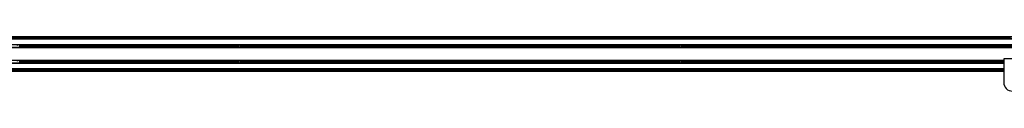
# Model space of a CAD drawing. Header units: millimetres. Extents: x 0 to 420, y 0 to 297.
# Tile 12 of 18: x 104.71 to 139.72, y 215.95 to 217.88. Entities that reach past the tile are written whole.
import ezdxf

# ---------------------------------------------------------------- set-up
doc = ezdxf.new("R2010")
doc.units = ezdxf.units.MM

msp = doc.modelspace()

# ---------------------------------------------------------------- linework, layer by layer
at = {"color": 7, "linetype": 'Continuous', "lineweight": 25}
for p, q in [((223.28544, 217.8776), (56.41771, 217.8776)), ((220.42474, 217.82188), (59.57526, 217.82188)), ((220.42474, 217.79093), (59.57526, 217.79093)), ((84.58803, 217.85284), (112.20115, 217.85284)), ((84.58803, 217.83427), (112.20115, 217.83427)), ((104.91263, 217.83427), (104.92639, 217.82188)), ((104.98831, 217.82188), (105.00206, 217.83427)), ((111.47539, 217.83427), (111.48915, 217.82188)), ((111.55106, 217.82188), (111.56482, 217.83427)), ((112.20115, 217.83427), (112.20115, 217.85284)), ((112.20115, 217.85284), (112.26306, 217.85284)), ((112.26306, 217.83427), (112.20115, 217.83427)), ((112.26306, 217.85284), (112.26306, 217.83427)), ((112.26306, 217.83427), (112.26306, 217.85284)), ((112.26306, 217.85284), (112.32497, 217.85284)), ((112.32497, 217.83427), (112.26306, 217.83427)), ((112.32497, 217.85284), (112.32497, 217.83427)), ((112.32497, 217.85284), (139.93809, 217.85284)), ((112.32497, 217.83427), (139.93809, 217.83427)), ((112.9613, 217.83427), (112.97506, 217.82188)), ((113.03697, 217.82188), (113.05073, 217.83427)), ((119.52406, 217.83427), (119.53782, 217.82188)), ((119.59973, 217.82188), (119.61349, 217.83427)), ((126.08682, 217.83427), (126.10057, 217.82188)), ((126.16249, 217.82188), (126.17625, 217.83427)), ((132.64957, 217.83427), (132.66333, 217.82188)), ((132.72524, 217.82188), (132.739, 217.83427)), ((139.21233, 217.83427), (139.22609, 217.82188)), ((139.288, 217.82188), (139.30176, 217.83427)), ((220.42474, 217.59466), (60.07056, 217.59466)), ((220.42474, 217.59157), (60.07056, 217.59157)), ((220.42474, 217.49498), (60.07056, 217.49498)), ((220.42474, 217.49189), (60.07056, 217.49189)), ((112.47628, 217.55566), (104.71465, 217.55566)), ((112.47628, 217.53089), (104.71465, 217.53089)), ((112.4746, 217.54328), (104.71633, 217.54328)), ((112.49958, 217.58042), (112.47814, 217.54328)), ((112.47814, 217.54328), (112.49958, 217.50613)), ((112.54248, 217.58042), (112.49958, 217.58042)), ((112.49958, 217.50613), (112.54248, 217.50613)), ((112.56393, 217.54328), (112.54248, 217.58042)), ((112.54248, 217.50613), (112.56393, 217.54328)), ((120.32741, 217.55566), (112.56578, 217.55566)), ((120.32741, 217.53089), (112.56578, 217.53089)), ((120.32573, 217.54328), (112.56747, 217.54328)), ((120.35072, 217.58042), (120.32927, 217.54328)), ((120.32927, 217.54328), (120.35072, 217.50613)), ((120.39361, 217.58042), (120.35072, 217.58042)), ((120.35072, 217.50613), (120.39361, 217.50613)), ((120.41506, 217.54328), (120.39361, 217.58042)), ((120.39361, 217.50613), (120.41506, 217.54328)), ((128.17855, 217.55566), (120.41692, 217.55566)), ((128.17855, 217.53089), (120.41692, 217.53089)), ((128.17686, 217.54328), (120.4186, 217.54328)), ((128.20185, 217.58042), (128.1804, 217.54328)), ((128.1804, 217.54328), (128.20185, 217.50613)), ((128.24475, 217.58042), (128.20185, 217.58042)), ((128.20185, 217.50613), (128.24475, 217.50613)), ((128.26619, 217.54328), (128.24475, 217.58042)), ((128.24475, 217.50613), (128.26619, 217.54328)), ((136.02968, 217.55566), (128.26805, 217.55566)), ((136.02968, 217.53089), (128.26805, 217.53089)), ((136.028, 217.54328), (128.26973, 217.54328)), ((136.05299, 217.58042), (136.03154, 217.54328)), ((136.03154, 217.54328), (136.05299, 217.50613)), ((136.09588, 217.58042), (136.05299, 217.58042)), ((136.05299, 217.50613), (136.09588, 217.50613)), ((136.11733, 217.54328), (136.09588, 217.58042)), ((136.09588, 217.50613), (136.11733, 217.54328)), ((143.88081, 217.55566), (136.11919, 217.55566)), ((143.88081, 217.53089), (136.11919, 217.53089)), ((143.87913, 217.54328), (136.12087, 217.54328)), ((139.70282, 217.09131), (139.70282, 216.25549)), ((140.32195, 217.09131), (139.70282, 217.09131)), ((139.70282, 216.73841), (59.57526, 216.73841)), ((139.70282, 216.70745), (59.57526, 216.70745)), ((139.70282, 217.03745), (60.07056, 217.03745)), ((139.70282, 217.03435), (60.07056, 217.03435)), ((139.70282, 216.93777), (60.07056, 216.93777)), ((139.70282, 216.93467), (60.07056, 216.93467)), ((112.47628, 216.99844), (104.71465, 216.99844)), ((112.47628, 216.97368), (104.71465, 216.97368)), ((112.4746, 216.98606), (104.71633, 216.98606)), ((112.49958, 217.02321), (112.47814, 216.98606)), ((112.47814, 216.98606), (112.49958, 216.94891)), ((112.54248, 217.02321), (112.49958, 217.02321)), ((112.49958, 216.94891), (112.54248, 216.94891)), ((112.56393, 216.98606), (112.54248, 217.02321)), ((112.54248, 216.94891), (112.56393, 216.98606)), ((120.32741, 216.99844), (112.56578, 216.99844)), ((120.32741, 216.97368), (112.56578, 216.97368)), ((120.32573, 216.98606), (112.56747, 216.98606)), ((120.35072, 217.02321), (120.32927, 216.98606)), ((120.32927, 216.98606), (120.35072, 216.94891)), ((120.39361, 217.02321), (120.35072, 217.02321)), ((120.35072, 216.94891), (120.39361, 216.94891)), ((120.41506, 216.98606), (120.39361, 217.02321)), ((120.39361, 216.94891), (120.41506, 216.98606)), ((128.17855, 216.99844), (120.41692, 216.99844)), ((128.17855, 216.97368), (120.41692, 216.97368)), ((128.17686, 216.98606), (120.4186, 216.98606)), ((128.20185, 217.02321), (128.1804, 216.98606)), ((128.1804, 216.98606), (128.20185, 216.94891)), ((128.24475, 217.02321), (128.20185, 217.02321)), ((128.20185, 216.94891), (128.24475, 216.94891)), ((128.26619, 216.98606), (128.24475, 217.02321)), ((128.24475, 216.94891), (128.26619, 216.98606)), ((136.02968, 216.99844), (128.26805, 216.99844)), ((136.02968, 216.97368), (128.26805, 216.97368)), ((136.028, 216.98606), (128.26973, 216.98606)), ((136.05299, 217.02321), (136.03154, 216.98606)), ((136.03154, 216.98606), (136.05299, 216.94891)), ((136.09588, 217.02321), (136.05299, 217.02321)), ((136.05299, 216.94891), (136.09588, 216.94891)), ((136.11733, 216.98606), (136.09588, 217.02321)), ((136.09588, 216.94891), (136.11733, 216.98606)), ((139.70282, 216.99844), (136.11919, 216.99844)), ((139.70282, 216.97368), (136.11919, 216.97368)), ((139.70282, 216.98606), (136.12087, 216.98606)), ((56.41771, 216.6765), (139.70282, 216.6765)), ((56.41771, 216.65173), (139.70282, 216.65173))]:
    msp.add_line(p, q, dxfattribs=at)
for centre, radius, start, end in [((104.6699, 217.54328), 0.04643, 15.46601, 164.53399), ((104.6699, 217.54328), 0.04643, 0, 15.46601), ((104.6699, 217.54328), 0.04643, 344.53399, 0), ((112.52103, 217.54328), 0.04643, 164.53399, 180), ((112.52103, 217.54328), 0.04643, 180, 195.46601), ((112.52103, 217.54328), 0.04643, 15.46601, 164.53399), ((112.52103, 217.54328), 0.04643, 195.46601, 344.53399), ((112.52103, 217.54328), 0.04643, 0, 15.46601), ((112.52103, 217.54328), 0.04643, 344.53399, 0), ((120.37216, 217.54328), 0.04643, 164.53399, 180), ((120.37216, 217.54328), 0.04643, 180, 195.46601), ((120.37216, 217.54328), 0.04643, 15.46601, 164.53399), ((120.37216, 217.54328), 0.04643, 195.46601, 344.53399), ((120.37216, 217.54328), 0.04643, 0, 15.46601), ((120.37216, 217.54328), 0.04643, 344.53399, 0), ((128.2233, 217.54328), 0.04643, 164.53399, 180), ((128.2233, 217.54328), 0.04643, 180, 195.46601), ((128.2233, 217.54328), 0.04643, 15.46601, 164.53399), ((128.2233, 217.54328), 0.04643, 195.46601, 344.53399), ((128.2233, 217.54328), 0.04643, 0, 15.46601), ((128.2233, 217.54328), 0.04643, 344.53399, 0), ((136.07443, 217.54328), 0.04643, 164.53399, 180), ((136.07443, 217.54328), 0.04643, 180, 195.46601), ((136.07443, 217.54328), 0.04643, 15.46601, 164.53399), ((136.07443, 217.54328), 0.04643, 195.46601, 344.53399), ((136.07443, 217.54328), 0.04643, 0, 15.46601), ((136.07443, 217.54328), 0.04643, 344.53399, 0), ((104.6699, 216.98606), 0.04643, 15.46601, 164.53399), ((104.6699, 216.98606), 0.04643, 0, 15.46601), ((104.6699, 216.98606), 0.04643, 344.53399, 0), ((112.52103, 216.98606), 0.04643, 164.53399, 180), ((112.52103, 216.98606), 0.04643, 180, 195.46601), ((112.52103, 216.98606), 0.04643, 15.46601, 164.53399), ((112.52103, 216.98606), 0.04643, 195.46601, 344.53399), ((112.52103, 216.98606), 0.04643, 0, 15.46601), ((112.52103, 216.98606), 0.04643, 344.53399, 0), ((120.37216, 216.98606), 0.04643, 164.53399, 180), ((120.37216, 216.98606), 0.04643, 180, 195.46601), ((120.37216, 216.98606), 0.04643, 15.46601, 164.53399), ((120.37216, 216.98606), 0.04643, 195.46601, 344.53399), ((120.37216, 216.98606), 0.04643, 0, 15.46601), ((120.37216, 216.98606), 0.04643, 344.53399, 0), ((128.2233, 216.98606), 0.04643, 164.53399, 180), ((128.2233, 216.98606), 0.04643, 180, 195.46601), ((128.2233, 216.98606), 0.04643, 15.46601, 164.53399), ((128.2233, 216.98606), 0.04643, 195.46601, 344.53399), ((128.2233, 216.98606), 0.04643, 0, 15.46601), ((128.2233, 216.98606), 0.04643, 344.53399, 0), ((136.07443, 216.98606), 0.04643, 164.53399, 180), ((136.07443, 216.98606), 0.04643, 180, 195.46601), ((136.07443, 216.98606), 0.04643, 15.46601, 164.53399), ((136.07443, 216.98606), 0.04643, 195.46601, 344.53399), ((136.07443, 216.98606), 0.04643, 0, 15.46601), ((136.07443, 216.98606), 0.04643, 344.53399, 0), ((140.01238, 216.25549), 0.30956, 180, 0)]:
    msp.add_arc(centre, radius, start, end, dxfattribs=at)

doc.saveas('drawing.dxf')
